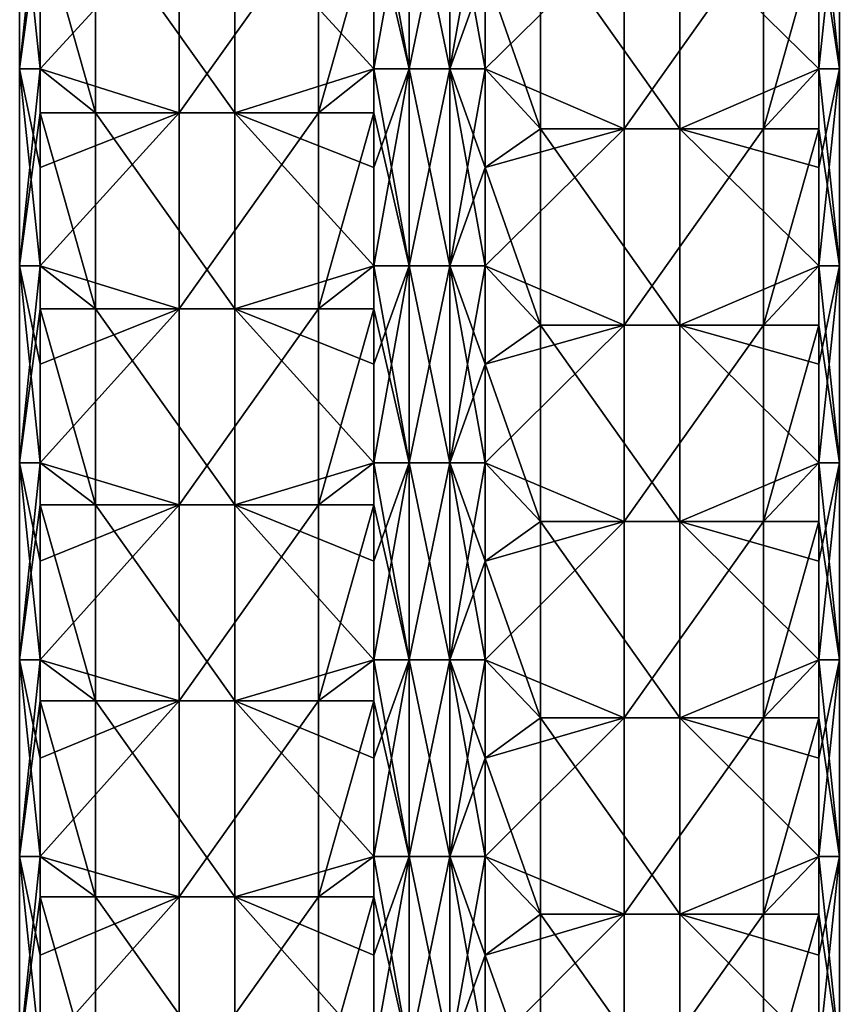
# Model space of a CAD drawing. Extents: x -90 to 138, y -1992 to 8.
# Tile 13 of 21: x -52 to 52, y -985 to -860. Entities that reach past the tile are written whole.
import ezdxf

# ---------------------------------------------------------------- set-up
doc = ezdxf.new("R2010")
doc.units = 0
doc.header["$LTSCALE"] = 81.481481
for name, color, linetype in [('20', 7, 'CONTINUOUS'), ('21', 7, 'CONTINUOUS'), ('22', 7, 'CONTINUOUS'), ('23', 7, 'CONTINUOUS'), ('24', 7, 'CONTINUOUS'), ('25', 7, 'CONTINUOUS'), ('26', 7, 'CONTINUOUS'), ('27', 7, 'CONTINUOUS')]:
    doc.layers.add(name, color=color, linetype=linetype)

msp = doc.modelspace()

# ---------------------------------------------------------------- linework, layer by layer
at = {"layer": '20', "linetype": 'CONTINUOUS'}
for points in [[(-7.07, -853.39, -49.5), (-2.59, -840.88, -52.09), (-7.07, -865.9, -49.5), (-7.07, -853.39, -49.5)], [(-7.07, -865.9, -49.5), (-2.59, -840.88, -52.09), (-2.59, -865.9, -52.09), (-7.07, -865.9, -49.5)], [(-2.59, -840.88, -52.09), (2.59, -840.88, -52.09), (-2.59, -865.9, -52.09), (-2.59, -840.88, -52.09)], [(-2.59, -865.9, -52.09), (2.59, -840.88, -52.09), (2.59, -865.9, -52.09), (-2.59, -865.9, -52.09)], [(2.59, -840.88, -52.09), (7.07, -840.88, -49.5), (2.59, -865.9, -52.09), (2.59, -840.88, -52.09)], [(7.07, -840.88, -49.5), (7.07, -853.39, -49.5), (2.59, -865.9, -52.09), (7.07, -840.88, -49.5)], [(2.59, -865.9, -52.09), (7.07, -853.39, -49.5), (7.07, -865.9, -49.5), (2.59, -865.9, -52.09)], [(-7.07, -865.9, -49.5), (-2.59, -865.9, -52.09), (-7.07, -878.41, -49.5), (-7.07, -865.9, -49.5)], [(-7.07, -878.41, -49.5), (-2.59, -865.9, -52.09), (-7.07, -890.92, -49.5), (-7.07, -878.41, -49.5)], [(-7.07, -890.92, -49.5), (-2.59, -865.9, -52.09), (-2.59, -890.92, -52.09), (-7.07, -890.92, -49.5)], [(-2.59, -865.9, -52.09), (2.59, -865.9, -52.09), (-2.59, -890.92, -52.09), (-2.59, -865.9, -52.09)], [(-2.59, -890.92, -52.09), (2.59, -865.9, -52.09), (2.59, -890.92, -52.09), (-2.59, -890.92, -52.09)], [(2.59, -865.9, -52.09), (7.07, -865.9, -49.5), (2.59, -890.92, -52.09), (2.59, -865.9, -52.09)], [(7.07, -865.9, -49.5), (7.07, -878.41, -49.5), (2.59, -890.92, -52.09), (7.07, -865.9, -49.5)], [(2.59, -890.92, -52.09), (7.07, -878.41, -49.5), (7.07, -890.92, -49.5), (2.59, -890.92, -52.09)], [(-7.07, -890.92, -49.5), (-2.59, -890.92, -52.09), (-7.07, -903.44, -49.5), (-7.07, -890.92, -49.5)], [(-7.07, -903.44, -49.5), (-2.59, -890.92, -52.09), (-7.07, -915.95, -49.5), (-7.07, -903.44, -49.5)], [(-7.07, -915.95, -49.5), (-2.59, -890.92, -52.09), (-2.59, -915.95, -52.09), (-7.07, -915.95, -49.5)], [(-2.59, -890.92, -52.09), (2.59, -890.92, -52.09), (-2.59, -915.95, -52.09), (-2.59, -890.92, -52.09)], [(-2.59, -915.95, -52.09), (2.59, -890.92, -52.09), (2.59, -915.95, -52.09), (-2.59, -915.95, -52.09)], [(2.59, -890.92, -52.09), (7.07, -890.92, -49.5), (2.59, -915.95, -52.09), (2.59, -890.92, -52.09)], [(7.07, -890.92, -49.5), (7.07, -903.44, -49.5), (2.59, -915.95, -52.09), (7.07, -890.92, -49.5)], [(2.59, -915.95, -52.09), (7.07, -903.44, -49.5), (7.07, -915.95, -49.5), (2.59, -915.95, -52.09)], [(-7.07, -915.95, -49.5), (-2.59, -915.95, -52.09), (-7.07, -928.46, -49.5), (-7.07, -915.95, -49.5)], [(-7.07, -928.46, -49.5), (-2.59, -915.95, -52.09), (-7.07, -940.98, -49.5), (-7.07, -928.46, -49.5)], [(-7.07, -940.98, -49.5), (-2.59, -915.95, -52.09), (-2.59, -940.98, -52.09), (-7.07, -940.98, -49.5)], [(-2.59, -915.95, -52.09), (2.59, -915.95, -52.09), (-2.59, -940.98, -52.09), (-2.59, -915.95, -52.09)], [(-2.59, -940.98, -52.09), (2.59, -915.95, -52.09), (2.59, -940.98, -52.09), (-2.59, -940.98, -52.09)], [(2.59, -915.95, -52.09), (7.07, -915.95, -49.5), (2.59, -940.98, -52.09), (2.59, -915.95, -52.09)], [(7.07, -915.95, -49.5), (7.07, -928.46, -49.5), (2.59, -940.98, -52.09), (7.07, -915.95, -49.5)], [(2.59, -940.98, -52.09), (7.07, -928.46, -49.5), (7.07, -940.98, -49.5), (2.59, -940.98, -52.09)], [(-7.07, -940.98, -49.5), (-2.59, -940.98, -52.09), (-7.07, -953.49, -49.5), (-7.07, -940.98, -49.5)], [(-7.07, -953.49, -49.5), (-2.59, -940.98, -52.09), (-7.07, -966, -49.5), (-7.07, -953.49, -49.5)], [(-7.07, -966, -49.5), (-2.59, -940.98, -52.09), (-2.59, -966, -52.09), (-7.07, -966, -49.5)], [(-2.59, -940.98, -52.09), (2.59, -940.98, -52.09), (-2.59, -966, -52.09), (-2.59, -940.98, -52.09)], [(-2.59, -966, -52.09), (2.59, -940.98, -52.09), (2.59, -966, -52.09), (-2.59, -966, -52.09)], [(2.59, -940.98, -52.09), (7.07, -940.98, -49.5), (2.59, -966, -52.09), (2.59, -940.98, -52.09)], [(7.07, -940.98, -49.5), (7.07, -953.49, -49.5), (2.59, -966, -52.09), (7.07, -940.98, -49.5)], [(2.59, -966, -52.09), (7.07, -953.49, -49.5), (7.07, -966, -49.5), (2.59, -966, -52.09)], [(-7.07, -966, -49.5), (-2.59, -966, -52.09), (-7.07, -978.51, -49.5), (-7.07, -966, -49.5)], [(-7.07, -978.51, -49.5), (-2.59, -966, -52.09), (-7.07, -991.02, -49.5), (-7.07, -978.51, -49.5)], [(-7.07, -991.02, -49.5), (-2.59, -966, -52.09), (-2.59, -991.02, -52.09), (-7.07, -991.02, -49.5)], [(-2.59, -966, -52.09), (2.59, -966, -52.09), (-2.59, -991.02, -52.09), (-2.59, -966, -52.09)], [(-2.59, -991.02, -52.09), (2.59, -966, -52.09), (2.59, -991.02, -52.09), (-2.59, -991.02, -52.09)], [(2.59, -966, -52.09), (7.07, -966, -49.5), (2.59, -991.02, -52.09), (2.59, -966, -52.09)], [(7.07, -966, -49.5), (7.07, -978.51, -49.5), (2.59, -991.02, -52.09), (7.07, -966, -49.5)], [(2.59, -991.02, -52.09), (7.07, -978.51, -49.5), (7.07, -991.02, -49.5), (2.59, -991.02, -52.09)]]:
    msp.add_3dface(points, dxfattribs=at)
at = {"layer": '21', "linetype": 'CONTINUOUS'}
for points in [[(-42.44, -846.6, -14.12), (-42.44, -871.5, -14.12), (-49.5, -846.6, -7.07), (-42.44, -846.6, -14.12)], [(-49.5, -846.6, -7.07), (-42.44, -871.5, -14.12), (-49.5, -865.9, -7.07), (-49.5, -846.6, -7.07)], [(-24.75, -846.6, -31.82), (-24.75, -871.5, -31.82), (-42.44, -846.6, -14.12), (-24.75, -846.6, -31.82)], [(-42.44, -846.6, -14.12), (-24.75, -871.5, -31.82), (-42.44, -871.5, -14.12), (-42.44, -846.6, -14.12)], [(-7.07, -853.39, -49.5), (-7.07, -865.9, -49.5), (-24.75, -846.6, -31.82), (-7.07, -853.39, -49.5)], [(-24.75, -846.6, -31.82), (-7.07, -865.9, -49.5), (-24.75, -871.5, -31.82), (-24.75, -846.6, -31.82)], [(-49.5, -865.9, -7.07), (-42.44, -871.5, -14.12), (-49.5, -871.5, -7.07), (-49.5, -865.9, -7.07)], [(-7.07, -865.9, -49.5), (-7.07, -878.41, -49.5), (-24.75, -871.5, -31.82), (-7.07, -865.9, -49.5)], [(-42.44, -871.5, -14.12), (-42.44, -896.4, -14.12), (-49.5, -871.5, -7.07), (-42.44, -871.5, -14.12)], [(-49.5, -871.5, -7.07), (-42.44, -896.4, -14.12), (-49.5, -890.92, -7.07), (-49.5, -871.5, -7.07)], [(-24.75, -871.5, -31.82), (-24.75, -896.4, -31.82), (-42.44, -871.5, -14.12), (-24.75, -871.5, -31.82)], [(-42.44, -871.5, -14.12), (-24.75, -896.4, -31.82), (-42.44, -896.4, -14.12), (-42.44, -871.5, -14.12)], [(-7.07, -878.41, -49.5), (-7.07, -890.92, -49.5), (-24.75, -871.5, -31.82), (-7.07, -878.41, -49.5)], [(-24.75, -871.5, -31.82), (-7.07, -890.92, -49.5), (-24.75, -896.4, -31.82), (-24.75, -871.5, -31.82)], [(-49.5, -890.92, -7.07), (-42.44, -896.4, -14.12), (-49.5, -896.4, -7.07), (-49.5, -890.92, -7.07)], [(-7.07, -890.92, -49.5), (-7.07, -903.44, -49.5), (-24.75, -896.4, -31.82), (-7.07, -890.92, -49.5)], [(-42.44, -896.4, -14.12), (-42.44, -921.3, -14.12), (-49.5, -896.4, -7.07), (-42.44, -896.4, -14.12)], [(-49.5, -896.4, -7.07), (-42.44, -921.3, -14.12), (-49.5, -915.95, -7.07), (-49.5, -896.4, -7.07)], [(-24.75, -896.4, -31.82), (-24.75, -921.3, -31.82), (-42.44, -896.4, -14.12), (-24.75, -896.4, -31.82)], [(-42.44, -896.4, -14.12), (-24.75, -921.3, -31.82), (-42.44, -921.3, -14.12), (-42.44, -896.4, -14.12)], [(-7.07, -903.44, -49.5), (-7.07, -915.95, -49.5), (-24.75, -896.4, -31.82), (-7.07, -903.44, -49.5)], [(-24.75, -896.4, -31.82), (-7.07, -915.95, -49.5), (-24.75, -921.3, -31.82), (-24.75, -896.4, -31.82)], [(-49.5, -915.95, -7.07), (-42.44, -921.3, -14.12), (-49.5, -921.3, -7.07), (-49.5, -915.95, -7.07)], [(-7.07, -915.95, -49.5), (-7.07, -928.46, -49.5), (-24.75, -921.3, -31.82), (-7.07, -915.95, -49.5)], [(-42.44, -921.3, -14.12), (-42.44, -946.2, -14.12), (-49.5, -921.3, -7.07), (-42.44, -921.3, -14.12)], [(-49.5, -921.3, -7.07), (-42.44, -946.2, -14.12), (-49.5, -940.98, -7.07), (-49.5, -921.3, -7.07)], [(-24.75, -921.3, -31.82), (-24.75, -946.2, -31.82), (-42.44, -921.3, -14.12), (-24.75, -921.3, -31.82)], [(-42.44, -921.3, -14.12), (-24.75, -946.2, -31.82), (-42.44, -946.2, -14.12), (-42.44, -921.3, -14.12)], [(-7.07, -928.46, -49.5), (-7.07, -940.98, -49.5), (-24.75, -921.3, -31.82), (-7.07, -928.46, -49.5)], [(-24.75, -921.3, -31.82), (-7.07, -940.98, -49.5), (-24.75, -946.2, -31.82), (-24.75, -921.3, -31.82)], [(-49.5, -940.98, -7.07), (-42.44, -946.2, -14.12), (-49.5, -946.2, -7.07), (-49.5, -940.98, -7.07)], [(-7.07, -940.98, -49.5), (-7.07, -953.49, -49.5), (-24.75, -946.2, -31.82), (-7.07, -940.98, -49.5)], [(-42.44, -946.2, -14.12), (-42.44, -971.1, -14.12), (-49.5, -946.2, -7.07), (-42.44, -946.2, -14.12)], [(-49.5, -946.2, -7.07), (-42.44, -971.1, -14.12), (-49.5, -966, -7.07), (-49.5, -946.2, -7.07)], [(-24.75, -946.2, -31.82), (-24.75, -971.1, -31.82), (-42.44, -946.2, -14.12), (-24.75, -946.2, -31.82)], [(-42.44, -946.2, -14.12), (-24.75, -971.1, -31.82), (-42.44, -971.1, -14.12), (-42.44, -946.2, -14.12)], [(-7.07, -953.49, -49.5), (-7.07, -966, -49.5), (-24.75, -946.2, -31.82), (-7.07, -953.49, -49.5)], [(-24.75, -946.2, -31.82), (-7.07, -966, -49.5), (-24.75, -971.1, -31.82), (-24.75, -946.2, -31.82)], [(-49.5, -966, -7.07), (-42.44, -971.1, -14.12), (-49.5, -971.1, -7.07), (-49.5, -966, -7.07)], [(-7.07, -966, -49.5), (-7.07, -978.51, -49.5), (-24.75, -971.1, -31.82), (-7.07, -966, -49.5)], [(-42.44, -971.1, -14.12), (-42.44, -996, -14.12), (-49.5, -971.1, -7.07), (-42.44, -971.1, -14.12)], [(-49.5, -971.1, -7.07), (-42.44, -996, -14.12), (-49.5, -991.02, -7.07), (-49.5, -971.1, -7.07)], [(-24.75, -971.1, -31.82), (-24.75, -996, -31.82), (-42.44, -971.1, -14.12), (-24.75, -971.1, -31.82)], [(-42.44, -971.1, -14.12), (-24.75, -996, -31.82), (-42.44, -996, -14.12), (-42.44, -971.1, -14.12)], [(-7.07, -978.51, -49.5), (-7.07, -991.02, -49.5), (-24.75, -971.1, -31.82), (-7.07, -978.51, -49.5)], [(-24.75, -971.1, -31.82), (-7.07, -991.02, -49.5), (-24.75, -996, -31.82), (-24.75, -971.1, -31.82)]]:
    msp.add_3dface(points, dxfattribs=at)
at = {"layer": '22', "linetype": 'CONTINUOUS'}
for points in [[(-49.5, -840.88, -7.07), (-49.5, -846.6, -7.07), (-52.09, -865.9, -2.59), (-49.5, -840.88, -7.07)], [(-52.09, -840.88, -2.59), (-49.5, -840.88, -7.07), (-52.09, -865.9, -2.59), (-52.09, -840.88, -2.59)], [(-52.09, -840.88, 2.59), (-52.09, -840.88, -2.59), (-52.09, -865.9, 2.59), (-52.09, -840.88, 2.59)], [(-49.5, -853.39, 7.07), (-52.09, -840.88, 2.59), (-49.5, -865.9, 7.07), (-49.5, -853.39, 7.07)], [(-49.5, -865.9, 7.07), (-52.09, -840.88, 2.59), (-52.09, -865.9, 2.59), (-49.5, -865.9, 7.07)], [(-52.09, -865.9, 2.59), (-52.09, -840.88, -2.59), (-52.09, -865.9, -2.59), (-52.09, -865.9, 2.59)], [(-49.5, -846.6, -7.07), (-49.5, -865.9, -7.07), (-52.09, -865.9, -2.59), (-49.5, -846.6, -7.07)], [(-49.5, -865.9, -7.07), (-49.5, -871.5, -7.07), (-52.09, -890.92, -2.59), (-49.5, -865.9, -7.07)], [(-52.09, -865.9, -2.59), (-49.5, -865.9, -7.07), (-52.09, -890.92, -2.59), (-52.09, -865.9, -2.59)], [(-49.5, -865.9, 7.07), (-52.09, -865.9, 2.59), (-49.5, -878.41, 7.07), (-49.5, -865.9, 7.07)], [(-52.09, -865.9, 2.59), (-52.09, -865.9, -2.59), (-52.09, -890.92, 2.59), (-52.09, -865.9, 2.59)], [(-49.5, -878.41, 7.07), (-52.09, -865.9, 2.59), (-49.5, -890.92, 7.07), (-49.5, -878.41, 7.07)], [(-49.5, -890.92, 7.07), (-52.09, -865.9, 2.59), (-52.09, -890.92, 2.59), (-49.5, -890.92, 7.07)], [(-52.09, -890.92, 2.59), (-52.09, -865.9, -2.59), (-52.09, -890.92, -2.59), (-52.09, -890.92, 2.59)], [(-49.5, -871.5, -7.07), (-49.5, -890.92, -7.07), (-52.09, -890.92, -2.59), (-49.5, -871.5, -7.07)], [(-49.5, -890.92, -7.07), (-49.5, -896.4, -7.07), (-52.09, -915.95, -2.59), (-49.5, -890.92, -7.07)], [(-52.09, -890.92, -2.59), (-49.5, -890.92, -7.07), (-52.09, -915.95, -2.59), (-52.09, -890.92, -2.59)], [(-49.5, -890.92, 7.07), (-52.09, -890.92, 2.59), (-49.5, -903.44, 7.07), (-49.5, -890.92, 7.07)], [(-52.09, -890.92, 2.59), (-52.09, -890.92, -2.59), (-52.09, -915.95, 2.59), (-52.09, -890.92, 2.59)], [(-49.5, -903.44, 7.07), (-52.09, -890.92, 2.59), (-49.5, -915.95, 7.07), (-49.5, -903.44, 7.07)], [(-49.5, -915.95, 7.07), (-52.09, -890.92, 2.59), (-52.09, -915.95, 2.59), (-49.5, -915.95, 7.07)], [(-52.09, -915.95, 2.59), (-52.09, -890.92, -2.59), (-52.09, -915.95, -2.59), (-52.09, -915.95, 2.59)], [(-49.5, -896.4, -7.07), (-49.5, -915.95, -7.07), (-52.09, -915.95, -2.59), (-49.5, -896.4, -7.07)], [(-49.5, -915.95, -7.07), (-49.5, -921.3, -7.07), (-52.09, -940.98, -2.59), (-49.5, -915.95, -7.07)], [(-52.09, -915.95, -2.59), (-49.5, -915.95, -7.07), (-52.09, -940.98, -2.59), (-52.09, -915.95, -2.59)], [(-49.5, -915.95, 7.07), (-52.09, -915.95, 2.59), (-49.5, -928.46, 7.07), (-49.5, -915.95, 7.07)], [(-52.09, -915.95, 2.59), (-52.09, -915.95, -2.59), (-52.09, -940.98, 2.59), (-52.09, -915.95, 2.59)], [(-49.5, -928.46, 7.07), (-52.09, -915.95, 2.59), (-49.5, -940.98, 7.07), (-49.5, -928.46, 7.07)], [(-49.5, -940.98, 7.07), (-52.09, -915.95, 2.59), (-52.09, -940.98, 2.59), (-49.5, -940.98, 7.07)], [(-52.09, -940.98, 2.59), (-52.09, -915.95, -2.59), (-52.09, -940.98, -2.59), (-52.09, -940.98, 2.59)], [(-49.5, -921.3, -7.07), (-49.5, -940.98, -7.07), (-52.09, -940.98, -2.59), (-49.5, -921.3, -7.07)], [(-49.5, -940.98, -7.07), (-49.5, -946.2, -7.07), (-52.09, -966, -2.59), (-49.5, -940.98, -7.07)], [(-52.09, -940.98, -2.59), (-49.5, -940.98, -7.07), (-52.09, -966, -2.59), (-52.09, -940.98, -2.59)], [(-49.5, -940.98, 7.07), (-52.09, -940.98, 2.59), (-49.5, -953.49, 7.07), (-49.5, -940.98, 7.07)], [(-52.09, -940.98, 2.59), (-52.09, -940.98, -2.59), (-52.09, -966, 2.59), (-52.09, -940.98, 2.59)], [(-49.5, -953.49, 7.07), (-52.09, -940.98, 2.59), (-49.5, -966, 7.07), (-49.5, -953.49, 7.07)], [(-49.5, -966, 7.07), (-52.09, -940.98, 2.59), (-52.09, -966, 2.59), (-49.5, -966, 7.07)], [(-52.09, -966, 2.59), (-52.09, -940.98, -2.59), (-52.09, -966, -2.59), (-52.09, -966, 2.59)], [(-49.5, -946.2, -7.07), (-49.5, -966, -7.07), (-52.09, -966, -2.59), (-49.5, -946.2, -7.07)], [(-49.5, -966, -7.07), (-49.5, -971.1, -7.07), (-52.09, -991.02, -2.59), (-49.5, -966, -7.07)], [(-52.09, -966, -2.59), (-49.5, -966, -7.07), (-52.09, -991.02, -2.59), (-52.09, -966, -2.59)], [(-49.5, -966, 7.07), (-52.09, -966, 2.59), (-49.5, -978.51, 7.07), (-49.5, -966, 7.07)], [(-52.09, -966, 2.59), (-52.09, -966, -2.59), (-52.09, -991.02, 2.59), (-52.09, -966, 2.59)], [(-49.5, -978.51, 7.07), (-52.09, -966, 2.59), (-49.5, -991.02, 7.07), (-49.5, -978.51, 7.07)], [(-49.5, -991.02, 7.07), (-52.09, -966, 2.59), (-52.09, -991.02, 2.59), (-49.5, -991.02, 7.07)], [(-52.09, -991.02, 2.59), (-52.09, -966, -2.59), (-52.09, -991.02, -2.59), (-52.09, -991.02, 2.59)], [(-49.5, -971.1, -7.07), (-49.5, -991.02, -7.07), (-52.09, -991.02, -2.59), (-49.5, -971.1, -7.07)]]:
    msp.add_3dface(points, dxfattribs=at)
at = {"layer": '23', "linetype": 'CONTINUOUS'}
for points in [[(-49.5, -853.39, 7.07), (-49.5, -865.9, 7.07), (-31.82, -846.6, 24.75), (-49.5, -853.39, 7.07)], [(-31.82, -846.6, 24.75), (-49.5, -865.9, 7.07), (-31.82, -871.5, 24.75), (-31.82, -846.6, 24.75)], [(-31.82, -846.6, 24.75), (-31.82, -871.5, 24.75), (-14.12, -846.6, 42.44), (-31.82, -846.6, 24.75)], [(-14.12, -846.6, 42.44), (-31.82, -871.5, 24.75), (-14.12, -871.5, 42.44), (-14.12, -846.6, 42.44)], [(-14.12, -846.6, 42.44), (-14.12, -871.5, 42.44), (-7.07, -846.6, 49.5), (-14.12, -846.6, 42.44)], [(-7.07, -846.6, 49.5), (-14.12, -871.5, 42.44), (-7.07, -865.9, 49.5), (-7.07, -846.6, 49.5)], [(-49.5, -865.9, 7.07), (-49.5, -878.41, 7.07), (-31.82, -871.5, 24.75), (-49.5, -865.9, 7.07)], [(-7.07, -865.9, 49.5), (-14.12, -871.5, 42.44), (-7.07, -871.5, 49.5), (-7.07, -865.9, 49.5)], [(-49.5, -878.41, 7.07), (-49.5, -890.92, 7.07), (-31.82, -871.5, 24.75), (-49.5, -878.41, 7.07)], [(-31.82, -871.5, 24.75), (-49.5, -890.92, 7.07), (-31.82, -896.4, 24.75), (-31.82, -871.5, 24.75)], [(-31.82, -871.5, 24.75), (-31.82, -896.4, 24.75), (-14.12, -871.5, 42.44), (-31.82, -871.5, 24.75)], [(-14.12, -871.5, 42.44), (-31.82, -896.4, 24.75), (-14.12, -896.4, 42.44), (-14.12, -871.5, 42.44)], [(-14.12, -871.5, 42.44), (-14.12, -896.4, 42.44), (-7.07, -871.5, 49.5), (-14.12, -871.5, 42.44)], [(-7.07, -871.5, 49.5), (-14.12, -896.4, 42.44), (-7.07, -890.92, 49.5), (-7.07, -871.5, 49.5)], [(-49.5, -890.92, 7.07), (-49.5, -903.44, 7.07), (-31.82, -896.4, 24.75), (-49.5, -890.92, 7.07)], [(-7.07, -890.92, 49.5), (-14.12, -896.4, 42.44), (-7.07, -896.4, 49.5), (-7.07, -890.92, 49.5)], [(-49.5, -903.44, 7.07), (-49.5, -915.95, 7.07), (-31.82, -896.4, 24.75), (-49.5, -903.44, 7.07)], [(-31.82, -896.4, 24.75), (-49.5, -915.95, 7.07), (-31.82, -921.3, 24.75), (-31.82, -896.4, 24.75)], [(-31.82, -896.4, 24.75), (-31.82, -921.3, 24.75), (-14.12, -896.4, 42.44), (-31.82, -896.4, 24.75)], [(-14.12, -896.4, 42.44), (-31.82, -921.3, 24.75), (-14.12, -921.3, 42.44), (-14.12, -896.4, 42.44)], [(-14.12, -896.4, 42.44), (-14.12, -921.3, 42.44), (-7.07, -896.4, 49.5), (-14.12, -896.4, 42.44)], [(-7.07, -896.4, 49.5), (-14.12, -921.3, 42.44), (-7.07, -915.95, 49.5), (-7.07, -896.4, 49.5)], [(-49.5, -915.95, 7.07), (-49.5, -928.46, 7.07), (-31.82, -921.3, 24.75), (-49.5, -915.95, 7.07)], [(-7.07, -915.95, 49.5), (-14.12, -921.3, 42.44), (-7.07, -921.3, 49.5), (-7.07, -915.95, 49.5)], [(-49.5, -928.46, 7.07), (-49.5, -940.98, 7.07), (-31.82, -921.3, 24.75), (-49.5, -928.46, 7.07)], [(-31.82, -921.3, 24.75), (-49.5, -940.98, 7.07), (-31.82, -946.2, 24.75), (-31.82, -921.3, 24.75)], [(-31.82, -921.3, 24.75), (-31.82, -946.2, 24.75), (-14.12, -921.3, 42.44), (-31.82, -921.3, 24.75)], [(-14.12, -921.3, 42.44), (-31.82, -946.2, 24.75), (-14.12, -946.2, 42.44), (-14.12, -921.3, 42.44)], [(-14.12, -921.3, 42.44), (-14.12, -946.2, 42.44), (-7.07, -921.3, 49.5), (-14.12, -921.3, 42.44)], [(-7.07, -921.3, 49.5), (-14.12, -946.2, 42.44), (-7.07, -940.98, 49.5), (-7.07, -921.3, 49.5)], [(-49.5, -940.98, 7.07), (-49.5, -953.49, 7.07), (-31.82, -946.2, 24.75), (-49.5, -940.98, 7.07)], [(-7.07, -940.98, 49.5), (-14.12, -946.2, 42.44), (-7.07, -946.2, 49.5), (-7.07, -940.98, 49.5)], [(-49.5, -953.49, 7.07), (-49.5, -966, 7.07), (-31.82, -946.2, 24.75), (-49.5, -953.49, 7.07)], [(-31.82, -946.2, 24.75), (-49.5, -966, 7.07), (-31.82, -971.1, 24.75), (-31.82, -946.2, 24.75)], [(-31.82, -946.2, 24.75), (-31.82, -971.1, 24.75), (-14.12, -946.2, 42.44), (-31.82, -946.2, 24.75)], [(-14.12, -946.2, 42.44), (-31.82, -971.1, 24.75), (-14.12, -971.1, 42.44), (-14.12, -946.2, 42.44)], [(-14.12, -946.2, 42.44), (-14.12, -971.1, 42.44), (-7.07, -946.2, 49.5), (-14.12, -946.2, 42.44)], [(-7.07, -946.2, 49.5), (-14.12, -971.1, 42.44), (-7.07, -966, 49.5), (-7.07, -946.2, 49.5)], [(-49.5, -966, 7.07), (-49.5, -978.51, 7.07), (-31.82, -971.1, 24.75), (-49.5, -966, 7.07)], [(-7.07, -966, 49.5), (-14.12, -971.1, 42.44), (-7.07, -971.1, 49.5), (-7.07, -966, 49.5)], [(-49.5, -978.51, 7.07), (-49.5, -991.02, 7.07), (-31.82, -971.1, 24.75), (-49.5, -978.51, 7.07)], [(-31.82, -971.1, 24.75), (-49.5, -991.02, 7.07), (-31.82, -996, 24.75), (-31.82, -971.1, 24.75)], [(-31.82, -971.1, 24.75), (-31.82, -996, 24.75), (-14.12, -971.1, 42.44), (-31.82, -971.1, 24.75)], [(-14.12, -971.1, 42.44), (-31.82, -996, 24.75), (-14.12, -996, 42.44), (-14.12, -971.1, 42.44)], [(-14.12, -971.1, 42.44), (-14.12, -996, 42.44), (-7.07, -971.1, 49.5), (-14.12, -971.1, 42.44)], [(-7.07, -971.1, 49.5), (-14.12, -996, 42.44), (-7.07, -991.02, 49.5), (-7.07, -971.1, 49.5)]]:
    msp.add_3dface(points, dxfattribs=at)
at = {"layer": '24', "linetype": 'CONTINUOUS'}
for points in [[(-7.07, -840.88, 49.5), (-7.07, -846.6, 49.5), (-2.59, -865.9, 52.09), (-7.07, -840.88, 49.5)], [(-2.59, -840.88, 52.09), (-7.07, -840.88, 49.5), (-2.59, -865.9, 52.09), (-2.59, -840.88, 52.09)], [(2.59, -840.88, 52.09), (-2.59, -840.88, 52.09), (2.59, -865.9, 52.09), (2.59, -840.88, 52.09)], [(2.59, -865.9, 52.09), (-2.59, -840.88, 52.09), (-2.59, -865.9, 52.09), (2.59, -865.9, 52.09)], [(7.07, -853.39, 49.5), (2.59, -840.88, 52.09), (7.07, -865.9, 49.5), (7.07, -853.39, 49.5)], [(7.07, -865.9, 49.5), (2.59, -840.88, 52.09), (2.59, -865.9, 52.09), (7.07, -865.9, 49.5)], [(-7.07, -846.6, 49.5), (-7.07, -865.9, 49.5), (-2.59, -865.9, 52.09), (-7.07, -846.6, 49.5)], [(-7.07, -865.9, 49.5), (-7.07, -871.5, 49.5), (-2.59, -890.92, 52.09), (-7.07, -865.9, 49.5)], [(-2.59, -865.9, 52.09), (-7.07, -865.9, 49.5), (-2.59, -890.92, 52.09), (-2.59, -865.9, 52.09)], [(2.59, -865.9, 52.09), (-2.59, -865.9, 52.09), (2.59, -890.92, 52.09), (2.59, -865.9, 52.09)], [(2.59, -890.92, 52.09), (-2.59, -865.9, 52.09), (-2.59, -890.92, 52.09), (2.59, -890.92, 52.09)], [(7.07, -865.9, 49.5), (2.59, -865.9, 52.09), (7.07, -878.41, 49.5), (7.07, -865.9, 49.5)], [(7.07, -878.41, 49.5), (2.59, -865.9, 52.09), (7.07, -890.92, 49.5), (7.07, -878.41, 49.5)], [(7.07, -890.92, 49.5), (2.59, -865.9, 52.09), (2.59, -890.92, 52.09), (7.07, -890.92, 49.5)], [(-7.07, -871.5, 49.5), (-7.07, -890.92, 49.5), (-2.59, -890.92, 52.09), (-7.07, -871.5, 49.5)], [(-7.07, -890.92, 49.5), (-7.07, -896.4, 49.5), (-2.59, -915.95, 52.09), (-7.07, -890.92, 49.5)], [(-2.59, -890.92, 52.09), (-7.07, -890.92, 49.5), (-2.59, -915.95, 52.09), (-2.59, -890.92, 52.09)], [(2.59, -890.92, 52.09), (-2.59, -890.92, 52.09), (2.59, -915.95, 52.09), (2.59, -890.92, 52.09)], [(2.59, -915.95, 52.09), (-2.59, -890.92, 52.09), (-2.59, -915.95, 52.09), (2.59, -915.95, 52.09)], [(7.07, -890.92, 49.5), (2.59, -890.92, 52.09), (7.07, -903.44, 49.5), (7.07, -890.92, 49.5)], [(7.07, -903.44, 49.5), (2.59, -890.92, 52.09), (7.07, -915.95, 49.5), (7.07, -903.44, 49.5)], [(7.07, -915.95, 49.5), (2.59, -890.92, 52.09), (2.59, -915.95, 52.09), (7.07, -915.95, 49.5)], [(-7.07, -896.4, 49.5), (-7.07, -915.95, 49.5), (-2.59, -915.95, 52.09), (-7.07, -896.4, 49.5)], [(-7.07, -915.95, 49.5), (-7.07, -921.3, 49.5), (-2.59, -940.98, 52.09), (-7.07, -915.95, 49.5)], [(-2.59, -915.95, 52.09), (-7.07, -915.95, 49.5), (-2.59, -940.98, 52.09), (-2.59, -915.95, 52.09)], [(2.59, -915.95, 52.09), (-2.59, -915.95, 52.09), (2.59, -940.98, 52.09), (2.59, -915.95, 52.09)], [(2.59, -940.98, 52.09), (-2.59, -915.95, 52.09), (-2.59, -940.98, 52.09), (2.59, -940.98, 52.09)], [(7.07, -915.95, 49.5), (2.59, -915.95, 52.09), (7.07, -928.46, 49.5), (7.07, -915.95, 49.5)], [(7.07, -928.46, 49.5), (2.59, -915.95, 52.09), (7.07, -940.98, 49.5), (7.07, -928.46, 49.5)], [(7.07, -940.98, 49.5), (2.59, -915.95, 52.09), (2.59, -940.98, 52.09), (7.07, -940.98, 49.5)], [(-7.07, -921.3, 49.5), (-7.07, -940.98, 49.5), (-2.59, -940.98, 52.09), (-7.07, -921.3, 49.5)], [(-7.07, -940.98, 49.5), (-7.07, -946.2, 49.5), (-2.59, -966, 52.09), (-7.07, -940.98, 49.5)], [(-2.59, -940.98, 52.09), (-7.07, -940.98, 49.5), (-2.59, -966, 52.09), (-2.59, -940.98, 52.09)], [(2.59, -940.98, 52.09), (-2.59, -940.98, 52.09), (2.59, -966, 52.09), (2.59, -940.98, 52.09)], [(2.59, -966, 52.09), (-2.59, -940.98, 52.09), (-2.59, -966, 52.09), (2.59, -966, 52.09)], [(7.07, -940.98, 49.5), (2.59, -940.98, 52.09), (7.07, -953.49, 49.5), (7.07, -940.98, 49.5)], [(7.07, -953.49, 49.5), (2.59, -940.98, 52.09), (7.07, -966, 49.5), (7.07, -953.49, 49.5)], [(7.07, -966, 49.5), (2.59, -940.98, 52.09), (2.59, -966, 52.09), (7.07, -966, 49.5)], [(-7.07, -946.2, 49.5), (-7.07, -966, 49.5), (-2.59, -966, 52.09), (-7.07, -946.2, 49.5)], [(-7.07, -966, 49.5), (-7.07, -971.1, 49.5), (-2.59, -991.02, 52.09), (-7.07, -966, 49.5)], [(-2.59, -966, 52.09), (-7.07, -966, 49.5), (-2.59, -991.02, 52.09), (-2.59, -966, 52.09)], [(2.59, -966, 52.09), (-2.59, -966, 52.09), (2.59, -991.02, 52.09), (2.59, -966, 52.09)], [(2.59, -991.02, 52.09), (-2.59, -966, 52.09), (-2.59, -991.02, 52.09), (2.59, -991.02, 52.09)], [(7.07, -966, 49.5), (2.59, -966, 52.09), (7.07, -978.51, 49.5), (7.07, -966, 49.5)], [(7.07, -978.51, 49.5), (2.59, -966, 52.09), (7.07, -991.02, 49.5), (7.07, -978.51, 49.5)], [(7.07, -991.02, 49.5), (2.59, -966, 52.09), (2.59, -991.02, 52.09), (7.07, -991.02, 49.5)], [(-7.07, -971.1, 49.5), (-7.07, -991.02, 49.5), (-2.59, -991.02, 52.09), (-7.07, -971.1, 49.5)]]:
    msp.add_3dface(points, dxfattribs=at)
at = {"layer": '25', "linetype": 'CONTINUOUS'}
for points in [[(7.07, -853.39, 49.5), (7.07, -865.9, 49.5), (24.75, -848.54, 31.82), (7.07, -853.39, 49.5)], [(24.75, -848.54, 31.82), (7.07, -865.9, 49.5), (24.75, -873.5, 31.82), (24.75, -848.54, 31.82)], [(24.75, -848.54, 31.82), (24.75, -873.5, 31.82), (42.44, -848.54, 14.12), (24.75, -848.54, 31.82)], [(42.44, -848.54, 14.12), (24.75, -873.5, 31.82), (42.44, -873.5, 14.12), (42.44, -848.54, 14.12)], [(42.44, -848.54, 14.12), (42.44, -873.5, 14.12), (49.5, -848.54, 7.07), (42.44, -848.54, 14.12)], [(49.5, -848.54, 7.07), (42.44, -873.5, 14.12), (49.5, -865.9, 7.07), (49.5, -848.54, 7.07)], [(7.07, -865.9, 49.5), (7.07, -878.41, 49.5), (24.75, -873.5, 31.82), (7.07, -865.9, 49.5)], [(49.5, -865.9, 7.07), (42.44, -873.5, 14.12), (49.5, -873.5, 7.07), (49.5, -865.9, 7.07)], [(7.07, -878.41, 49.5), (7.07, -890.92, 49.5), (24.75, -873.5, 31.82), (7.07, -878.41, 49.5)], [(24.75, -873.5, 31.82), (7.07, -890.92, 49.5), (24.75, -898.46, 31.82), (24.75, -873.5, 31.82)], [(24.75, -873.5, 31.82), (24.75, -898.46, 31.82), (42.44, -873.5, 14.12), (24.75, -873.5, 31.82)], [(42.44, -873.5, 14.12), (24.75, -898.46, 31.82), (42.44, -898.46, 14.12), (42.44, -873.5, 14.12)], [(42.44, -873.5, 14.12), (42.44, -898.46, 14.12), (49.5, -873.5, 7.07), (42.44, -873.5, 14.12)], [(49.5, -873.5, 7.07), (42.44, -898.46, 14.12), (49.5, -890.92, 7.07), (49.5, -873.5, 7.07)], [(7.07, -890.92, 49.5), (7.07, -903.44, 49.5), (24.75, -898.46, 31.82), (7.07, -890.92, 49.5)], [(49.5, -890.92, 7.07), (42.44, -898.46, 14.12), (49.5, -898.46, 7.07), (49.5, -890.92, 7.07)], [(7.07, -903.44, 49.5), (7.07, -915.95, 49.5), (24.75, -898.46, 31.82), (7.07, -903.44, 49.5)], [(24.75, -898.46, 31.82), (7.07, -915.95, 49.5), (24.75, -923.41, 31.82), (24.75, -898.46, 31.82)], [(24.75, -898.46, 31.82), (24.75, -923.41, 31.82), (42.44, -898.46, 14.12), (24.75, -898.46, 31.82)], [(42.44, -898.46, 14.12), (24.75, -923.41, 31.82), (42.44, -923.41, 14.12), (42.44, -898.46, 14.12)], [(42.44, -898.46, 14.12), (42.44, -923.41, 14.12), (49.5, -898.46, 7.07), (42.44, -898.46, 14.12)], [(49.5, -898.46, 7.07), (42.44, -923.41, 14.12), (49.5, -915.95, 7.07), (49.5, -898.46, 7.07)], [(7.07, -915.95, 49.5), (7.07, -928.46, 49.5), (24.75, -923.41, 31.82), (7.07, -915.95, 49.5)], [(49.5, -915.95, 7.07), (42.44, -923.41, 14.12), (49.5, -923.41, 7.07), (49.5, -915.95, 7.07)], [(7.07, -928.46, 49.5), (7.07, -940.98, 49.5), (24.75, -923.41, 31.82), (7.07, -928.46, 49.5)], [(24.75, -923.41, 31.82), (7.07, -940.98, 49.5), (24.75, -948.37, 31.82), (24.75, -923.41, 31.82)], [(24.75, -923.41, 31.82), (24.75, -948.37, 31.82), (42.44, -923.41, 14.12), (24.75, -923.41, 31.82)], [(42.44, -923.41, 14.12), (24.75, -948.37, 31.82), (42.44, -948.37, 14.12), (42.44, -923.41, 14.12)], [(42.44, -923.41, 14.12), (42.44, -948.37, 14.12), (49.5, -923.41, 7.07), (42.44, -923.41, 14.12)], [(49.5, -923.41, 7.07), (42.44, -948.37, 14.12), (49.5, -940.98, 7.07), (49.5, -923.41, 7.07)], [(7.07, -940.98, 49.5), (7.07, -953.49, 49.5), (24.75, -948.37, 31.82), (7.07, -940.98, 49.5)], [(49.5, -940.98, 7.07), (42.44, -948.37, 14.12), (49.5, -948.37, 7.07), (49.5, -940.98, 7.07)], [(7.07, -953.49, 49.5), (7.07, -966, 49.5), (24.75, -948.37, 31.82), (7.07, -953.49, 49.5)], [(24.75, -948.37, 31.82), (7.07, -966, 49.5), (24.75, -973.33, 31.82), (24.75, -948.37, 31.82)], [(24.75, -948.37, 31.82), (24.75, -973.33, 31.82), (42.44, -948.37, 14.12), (24.75, -948.37, 31.82)], [(42.44, -948.37, 14.12), (24.75, -973.33, 31.82), (42.44, -973.33, 14.12), (42.44, -948.37, 14.12)], [(42.44, -948.37, 14.12), (42.44, -973.33, 14.12), (49.5, -948.37, 7.07), (42.44, -948.37, 14.12)], [(49.5, -948.37, 7.07), (42.44, -973.33, 14.12), (49.5, -966, 7.07), (49.5, -948.37, 7.07)], [(7.07, -966, 49.5), (7.07, -978.51, 49.5), (24.75, -973.33, 31.82), (7.07, -966, 49.5)], [(49.5, -966, 7.07), (42.44, -973.33, 14.12), (49.5, -973.33, 7.07), (49.5, -966, 7.07)], [(7.07, -978.51, 49.5), (7.07, -991.02, 49.5), (24.75, -973.33, 31.82), (7.07, -978.51, 49.5)], [(24.75, -973.33, 31.82), (7.07, -991.02, 49.5), (24.75, -998.29, 31.82), (24.75, -973.33, 31.82)], [(24.75, -973.33, 31.82), (24.75, -998.29, 31.82), (42.44, -973.33, 14.12), (24.75, -973.33, 31.82)], [(42.44, -973.33, 14.12), (24.75, -998.29, 31.82), (42.44, -998.29, 14.12), (42.44, -973.33, 14.12)], [(42.44, -973.33, 14.12), (42.44, -998.29, 14.12), (49.5, -973.33, 7.07), (42.44, -973.33, 14.12)], [(49.5, -973.33, 7.07), (42.44, -998.29, 14.12), (49.5, -991.02, 7.07), (49.5, -973.33, 7.07)]]:
    msp.add_3dface(points, dxfattribs=at)
at = {"layer": '26', "linetype": 'CONTINUOUS'}
for points in [[(49.5, -840.88, 7.07), (49.5, -848.54, 7.07), (52.09, -865.9, 2.59), (49.5, -840.88, 7.07)], [(52.09, -840.88, 2.59), (49.5, -840.88, 7.07), (52.09, -865.9, 2.59), (52.09, -840.88, 2.59)], [(49.5, -853.39, -7.07), (52.09, -840.88, -2.59), (49.5, -865.9, -7.07), (49.5, -853.39, -7.07)], [(49.5, -865.9, -7.07), (52.09, -840.88, -2.59), (52.09, -865.9, -2.59), (49.5, -865.9, -7.07)], [(52.09, -840.88, -2.59), (52.09, -840.88, 2.59), (52.09, -865.9, -2.59), (52.09, -840.88, -2.59)], [(52.09, -865.9, -2.59), (52.09, -840.88, 2.59), (52.09, -865.9, 2.59), (52.09, -865.9, -2.59)], [(49.5, -848.54, 7.07), (49.5, -865.9, 7.07), (52.09, -865.9, 2.59), (49.5, -848.54, 7.07)], [(49.5, -865.9, 7.07), (49.5, -873.5, 7.07), (52.09, -890.92, 2.59), (49.5, -865.9, 7.07)], [(52.09, -865.9, 2.59), (49.5, -865.9, 7.07), (52.09, -890.92, 2.59), (52.09, -865.9, 2.59)], [(49.5, -865.9, -7.07), (52.09, -865.9, -2.59), (49.5, -878.41, -7.07), (49.5, -865.9, -7.07)], [(49.5, -878.41, -7.07), (52.09, -865.9, -2.59), (49.5, -890.92, -7.07), (49.5, -878.41, -7.07)], [(49.5, -890.92, -7.07), (52.09, -865.9, -2.59), (52.09, -890.92, -2.59), (49.5, -890.92, -7.07)], [(52.09, -865.9, -2.59), (52.09, -865.9, 2.59), (52.09, -890.92, -2.59), (52.09, -865.9, -2.59)], [(52.09, -890.92, -2.59), (52.09, -865.9, 2.59), (52.09, -890.92, 2.59), (52.09, -890.92, -2.59)], [(49.5, -873.5, 7.07), (49.5, -890.92, 7.07), (52.09, -890.92, 2.59), (49.5, -873.5, 7.07)], [(49.5, -890.92, 7.07), (49.5, -898.46, 7.07), (52.09, -915.95, 2.59), (49.5, -890.92, 7.07)], [(52.09, -890.92, 2.59), (49.5, -890.92, 7.07), (52.09, -915.95, 2.59), (52.09, -890.92, 2.59)], [(49.5, -890.92, -7.07), (52.09, -890.92, -2.59), (49.5, -903.44, -7.07), (49.5, -890.92, -7.07)], [(49.5, -903.44, -7.07), (52.09, -890.92, -2.59), (49.5, -915.95, -7.07), (49.5, -903.44, -7.07)], [(49.5, -915.95, -7.07), (52.09, -890.92, -2.59), (52.09, -915.95, -2.59), (49.5, -915.95, -7.07)], [(52.09, -890.92, -2.59), (52.09, -890.92, 2.59), (52.09, -915.95, -2.59), (52.09, -890.92, -2.59)], [(52.09, -915.95, -2.59), (52.09, -890.92, 2.59), (52.09, -915.95, 2.59), (52.09, -915.95, -2.59)], [(49.5, -898.46, 7.07), (49.5, -915.95, 7.07), (52.09, -915.95, 2.59), (49.5, -898.46, 7.07)], [(49.5, -915.95, 7.07), (49.5, -923.41, 7.07), (52.09, -940.98, 2.59), (49.5, -915.95, 7.07)], [(52.09, -915.95, 2.59), (49.5, -915.95, 7.07), (52.09, -940.98, 2.59), (52.09, -915.95, 2.59)], [(49.5, -915.95, -7.07), (52.09, -915.95, -2.59), (49.5, -928.46, -7.07), (49.5, -915.95, -7.07)], [(49.5, -928.46, -7.07), (52.09, -915.95, -2.59), (49.5, -940.98, -7.07), (49.5, -928.46, -7.07)], [(49.5, -940.98, -7.07), (52.09, -915.95, -2.59), (52.09, -940.98, -2.59), (49.5, -940.98, -7.07)], [(52.09, -915.95, -2.59), (52.09, -915.95, 2.59), (52.09, -940.98, -2.59), (52.09, -915.95, -2.59)], [(52.09, -940.98, -2.59), (52.09, -915.95, 2.59), (52.09, -940.98, 2.59), (52.09, -940.98, -2.59)], [(49.5, -923.41, 7.07), (49.5, -940.98, 7.07), (52.09, -940.98, 2.59), (49.5, -923.41, 7.07)], [(49.5, -940.98, 7.07), (49.5, -948.37, 7.07), (52.09, -966, 2.59), (49.5, -940.98, 7.07)], [(52.09, -940.98, 2.59), (49.5, -940.98, 7.07), (52.09, -966, 2.59), (52.09, -940.98, 2.59)], [(49.5, -940.98, -7.07), (52.09, -940.98, -2.59), (49.5, -953.49, -7.07), (49.5, -940.98, -7.07)], [(49.5, -953.49, -7.07), (52.09, -940.98, -2.59), (49.5, -966, -7.07), (49.5, -953.49, -7.07)], [(49.5, -966, -7.07), (52.09, -940.98, -2.59), (52.09, -966, -2.59), (49.5, -966, -7.07)], [(52.09, -940.98, -2.59), (52.09, -940.98, 2.59), (52.09, -966, -2.59), (52.09, -940.98, -2.59)], [(52.09, -966, -2.59), (52.09, -940.98, 2.59), (52.09, -966, 2.59), (52.09, -966, -2.59)], [(49.5, -948.37, 7.07), (49.5, -966, 7.07), (52.09, -966, 2.59), (49.5, -948.37, 7.07)], [(49.5, -966, 7.07), (49.5, -973.33, 7.07), (52.09, -991.02, 2.59), (49.5, -966, 7.07)], [(52.09, -966, 2.59), (49.5, -966, 7.07), (52.09, -991.02, 2.59), (52.09, -966, 2.59)], [(49.5, -966, -7.07), (52.09, -966, -2.59), (49.5, -978.51, -7.07), (49.5, -966, -7.07)], [(49.5, -978.51, -7.07), (52.09, -966, -2.59), (49.5, -991.02, -7.07), (49.5, -978.51, -7.07)], [(49.5, -991.02, -7.07), (52.09, -966, -2.59), (52.09, -991.02, -2.59), (49.5, -991.02, -7.07)], [(52.09, -966, -2.59), (52.09, -966, 2.59), (52.09, -991.02, -2.59), (52.09, -966, -2.59)], [(52.09, -991.02, -2.59), (52.09, -966, 2.59), (52.09, -991.02, 2.59), (52.09, -991.02, -2.59)], [(49.5, -973.33, 7.07), (49.5, -991.02, 7.07), (52.09, -991.02, 2.59), (49.5, -973.33, 7.07)]]:
    msp.add_3dface(points, dxfattribs=at)
at = {"layer": '27', "linetype": 'CONTINUOUS'}
for points in [[(14.12, -873.5, -42.44), (7.07, -853.39, -49.5), (14.12, -848.54, -42.44), (14.12, -873.5, -42.44)], [(14.12, -873.5, -42.44), (14.12, -848.54, -42.44), (31.82, -873.5, -24.75), (14.12, -873.5, -42.44)], [(14.12, -848.54, -42.44), (31.82, -848.54, -24.75), (31.82, -873.5, -24.75), (14.12, -848.54, -42.44)], [(49.5, -853.39, -7.07), (49.5, -865.9, -7.07), (31.82, -848.54, -24.75), (49.5, -853.39, -7.07)], [(31.82, -848.54, -24.75), (49.5, -865.9, -7.07), (31.82, -873.5, -24.75), (31.82, -848.54, -24.75)], [(7.07, -865.9, -49.5), (7.07, -853.39, -49.5), (14.12, -873.5, -42.44), (7.07, -865.9, -49.5)], [(7.07, -878.41, -49.5), (7.07, -865.9, -49.5), (14.12, -873.5, -42.44), (7.07, -878.41, -49.5)], [(49.5, -865.9, -7.07), (49.5, -878.41, -7.07), (31.82, -873.5, -24.75), (49.5, -865.9, -7.07)], [(14.12, -898.46, -42.44), (7.07, -878.41, -49.5), (14.12, -873.5, -42.44), (14.12, -898.46, -42.44)], [(14.12, -898.46, -42.44), (14.12, -873.5, -42.44), (31.82, -898.46, -24.75), (14.12, -898.46, -42.44)], [(14.12, -873.5, -42.44), (31.82, -873.5, -24.75), (31.82, -898.46, -24.75), (14.12, -873.5, -42.44)], [(49.5, -878.41, -7.07), (49.5, -890.92, -7.07), (31.82, -873.5, -24.75), (49.5, -878.41, -7.07)], [(31.82, -873.5, -24.75), (49.5, -890.92, -7.07), (31.82, -898.46, -24.75), (31.82, -873.5, -24.75)], [(7.07, -890.92, -49.5), (7.07, -878.41, -49.5), (14.12, -898.46, -42.44), (7.07, -890.92, -49.5)], [(7.07, -903.44, -49.5), (7.07, -890.92, -49.5), (14.12, -898.46, -42.44), (7.07, -903.44, -49.5)], [(49.5, -890.92, -7.07), (49.5, -903.44, -7.07), (31.82, -898.46, -24.75), (49.5, -890.92, -7.07)], [(14.12, -923.41, -42.44), (7.07, -903.44, -49.5), (14.12, -898.46, -42.44), (14.12, -923.41, -42.44)], [(14.12, -923.41, -42.44), (14.12, -898.46, -42.44), (31.82, -923.41, -24.75), (14.12, -923.41, -42.44)], [(14.12, -898.46, -42.44), (31.82, -898.46, -24.75), (31.82, -923.41, -24.75), (14.12, -898.46, -42.44)], [(49.5, -903.44, -7.07), (49.5, -915.95, -7.07), (31.82, -898.46, -24.75), (49.5, -903.44, -7.07)], [(31.82, -898.46, -24.75), (49.5, -915.95, -7.07), (31.82, -923.41, -24.75), (31.82, -898.46, -24.75)], [(7.07, -915.95, -49.5), (7.07, -903.44, -49.5), (14.12, -923.41, -42.44), (7.07, -915.95, -49.5)], [(7.07, -928.46, -49.5), (7.07, -915.95, -49.5), (14.12, -923.41, -42.44), (7.07, -928.46, -49.5)], [(49.5, -915.95, -7.07), (49.5, -928.46, -7.07), (31.82, -923.41, -24.75), (49.5, -915.95, -7.07)], [(14.12, -948.37, -42.44), (7.07, -928.46, -49.5), (14.12, -923.41, -42.44), (14.12, -948.37, -42.44)], [(14.12, -948.37, -42.44), (14.12, -923.41, -42.44), (31.82, -948.37, -24.75), (14.12, -948.37, -42.44)], [(14.12, -923.41, -42.44), (31.82, -923.41, -24.75), (31.82, -948.37, -24.75), (14.12, -923.41, -42.44)], [(49.5, -928.46, -7.07), (49.5, -940.98, -7.07), (31.82, -923.41, -24.75), (49.5, -928.46, -7.07)], [(31.82, -923.41, -24.75), (49.5, -940.98, -7.07), (31.82, -948.37, -24.75), (31.82, -923.41, -24.75)], [(7.07, -940.98, -49.5), (7.07, -928.46, -49.5), (14.12, -948.37, -42.44), (7.07, -940.98, -49.5)], [(7.07, -953.49, -49.5), (7.07, -940.98, -49.5), (14.12, -948.37, -42.44), (7.07, -953.49, -49.5)], [(49.5, -940.98, -7.07), (49.5, -953.49, -7.07), (31.82, -948.37, -24.75), (49.5, -940.98, -7.07)], [(14.12, -973.33, -42.44), (7.07, -953.49, -49.5), (14.12, -948.37, -42.44), (14.12, -973.33, -42.44)], [(14.12, -973.33, -42.44), (14.12, -948.37, -42.44), (31.82, -973.33, -24.75), (14.12, -973.33, -42.44)], [(14.12, -948.37, -42.44), (31.82, -948.37, -24.75), (31.82, -973.33, -24.75), (14.12, -948.37, -42.44)], [(49.5, -953.49, -7.07), (49.5, -966, -7.07), (31.82, -948.37, -24.75), (49.5, -953.49, -7.07)], [(31.82, -948.37, -24.75), (49.5, -966, -7.07), (31.82, -973.33, -24.75), (31.82, -948.37, -24.75)], [(7.07, -966, -49.5), (7.07, -953.49, -49.5), (14.12, -973.33, -42.44), (7.07, -966, -49.5)], [(7.07, -978.51, -49.5), (7.07, -966, -49.5), (14.12, -973.33, -42.44), (7.07, -978.51, -49.5)], [(49.5, -966, -7.07), (49.5, -978.51, -7.07), (31.82, -973.33, -24.75), (49.5, -966, -7.07)], [(14.12, -998.29, -42.44), (7.07, -978.51, -49.5), (14.12, -973.33, -42.44), (14.12, -998.29, -42.44)], [(14.12, -998.29, -42.44), (14.12, -973.33, -42.44), (31.82, -998.29, -24.75), (14.12, -998.29, -42.44)], [(14.12, -973.33, -42.44), (31.82, -973.33, -24.75), (31.82, -998.29, -24.75), (14.12, -973.33, -42.44)], [(49.5, -978.51, -7.07), (49.5, -991.02, -7.07), (31.82, -973.33, -24.75), (49.5, -978.51, -7.07)], [(31.82, -973.33, -24.75), (49.5, -991.02, -7.07), (31.82, -998.29, -24.75), (31.82, -973.33, -24.75)], [(7.07, -991.02, -49.5), (7.07, -978.51, -49.5), (14.12, -998.29, -42.44), (7.07, -991.02, -49.5)]]:
    msp.add_3dface(points, dxfattribs=at)

doc.saveas('drawing.dxf')
